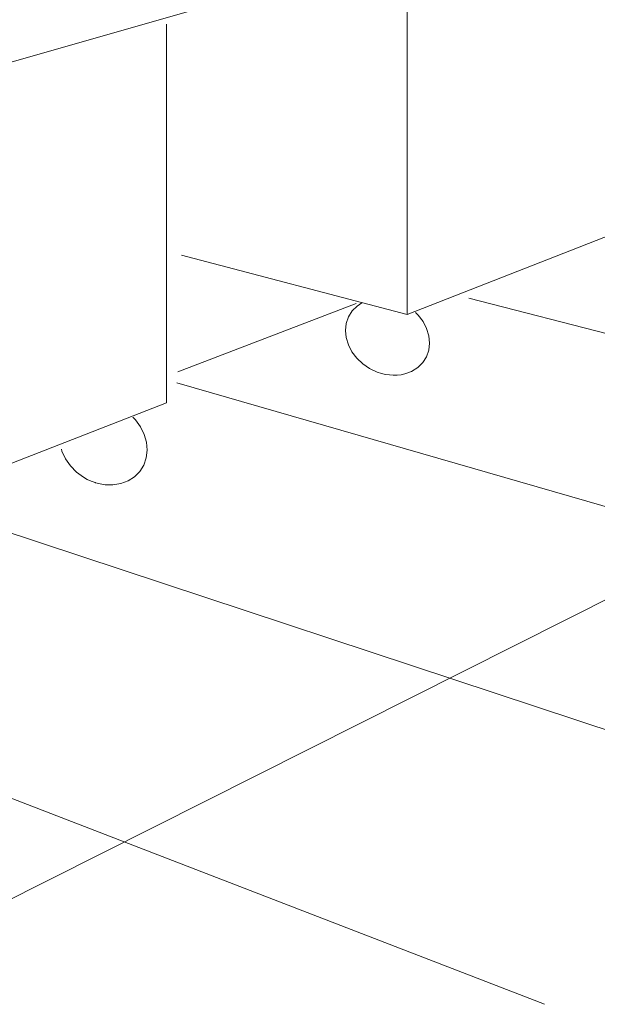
# Model space of a CAD drawing. Header units: metres. Extents: x -32 to 90, y -28 to 32.
# Tile 46 of 148: x 90.02035 to 90.0247, y 1.73459 to 1.74201. Entities that reach past the tile are written whole.
import ezdxf

# ---------------------------------------------------------------- set-up
doc = ezdxf.new("R2010")
doc.units = ezdxf.units.M
for name, color, linetype, lineweight in [('A-FLOR', 192, 'Continuous', 18), ('A-FLOR-PATT', 8, 'Continuous', 50), ('A-GENM', 13, 'Continuous', 18), ('Q-SPCQ', 91, 'Continuous', 9)]:
    doc.layers.add(name, color=color, linetype=linetype, lineweight=lineweight)

# ---------------------------------------------------------------- blocks, each defined once
blk = doc.blocks.new('FP_19-1-RESTAURANTE-BALCÃO DISTRIBUIÇÃO')
at = {"layer": 'A-FLOR-PATT', "lineweight": 9}
for p, q in [((-4.0586503, 1.7416622), (-4.0727052, 1.7345913)), ((-4.0671113, 1.7345913), (-4.0834561, 1.7409073)), ((-4.0512014, 1.7356781), (-4.0676824, 1.7399094)), ((-4.0685298, 1.739869), (-4.0698731, 1.7393545)), ((-4.0536824, 1.7345913), (-4.0698809, 1.7392738)), ((-4.0603969, 1.7345913), (-4.0717622, 1.7383502))]:
    blk.add_line(p, q, dxfattribs=at)

msp = doc.modelspace()

# ---------------------------------------------------------------- linework, layer by layer
at = {"layer": 'A-GENM', "lineweight": 9}
msp.add_line((90.0223292, 1.7422734), (90.0188656, 1.7412825), dxfattribs=at)
for points in [[(90.022928, 1.7398745, 0), (90.0228914, 1.7398509, 0), (90.0228547, 1.7398138, 0), (90.0228274, 1.7397699, 0), (90.0228105, 1.7397207, 0), (90.0228045, 1.7396679, 0), (90.0228098, 1.7396133, 0), (90.0228261, 1.739559, 0), (90.022853, 1.7395069, 0), (90.0228893, 1.7394587, 0), (90.022934, 1.7394162, 0), (90.0229853, 1.7393809, 0), (90.0230416, 1.7393542, 0), (90.0230748, 1.7393433, 0)], [(90.0230748, 1.7393433, 0), (90.0231045, 1.7393363, 0), (90.0231344, 1.7393318, 0), (90.0231641, 1.7393299, 0), (90.0231935, 1.7393306, 0), (90.0232223, 1.7393338, 0), (90.0232501, 1.7393397, 0), (90.0233024, 1.7393589, 0), (90.0233481, 1.7393876, 0), (90.0233856, 1.7394247, 0), (90.0234135, 1.7394688, 0), (90.0234309, 1.7395184, 0), (90.023437, 1.7395717, 0), (90.0234318, 1.7396267, 0), (90.0234153, 1.7396814, 0), (90.0233882, 1.7397339, 0), (90.0233515, 1.7397822, 0), (90.0233309, 1.7398018, 0)], [(90.0212044, 1.7390131, 0), (90.0212239, 1.7389938, 0), (90.0212618, 1.7389413, 0), (90.0212897, 1.7388842, 0), (90.0213065, 1.7388248, 0), (90.0213115, 1.7387651, 0), (90.0213046, 1.7387072, 0), (90.0212859, 1.7386534, 0), (90.0212563, 1.7386055, 0), (90.0212166, 1.7385653, 0), (90.0211685, 1.7385343, 0), (90.0211135, 1.7385135, 0), (90.0210539, 1.7385037, 0), (90.021023, 1.7385031, 0), (90.0209949, 1.7385049, 0), (90.0209582, 1.7385107, 0), (90.0209226, 1.73852, 0), (90.0209206, 1.7385207, 0)], [(90.0209206, 1.7385207, 0), (90.0208902, 1.7385318, 0), (90.0208606, 1.7385455, 0), (90.0208321, 1.7385616, 0), (90.0207791, 1.7386007, 0), (90.0207333, 1.7386475, 0), (90.0206964, 1.7387004, 0), (90.0206697, 1.7387574, 0), (90.0206655, 1.7387731, 0)]]:
    msp.add_polyline3d(points, dxfattribs=at)
at = {"layer": 'Q-SPCQ'}
for p, q in [((90.0232693, 1.7428535), (90.0232693, 1.7397876)), ((90.021456, 1.7391223), (90.021456, 1.7419755)), ((90.0254897, 1.7406575), (90.0232693, 1.7397876)), ((90.0232693, 1.7397876), (90.0215695, 1.7402346)), ((90.021456, 1.7391223), (90.0183866, 1.7379248))]:
    msp.add_line(p, q, dxfattribs=at)

# ---------------------------------------------------------------- block references
at = {"layer": 'A-FLOR', "lineweight": 9}
msp.add_blockref('FP_19-1-RESTAURANTE-BALCÃO DISTRIBUIÇÃO', (94.0914149, 0), dxfattribs=at)

doc.saveas('drawing.dxf')
